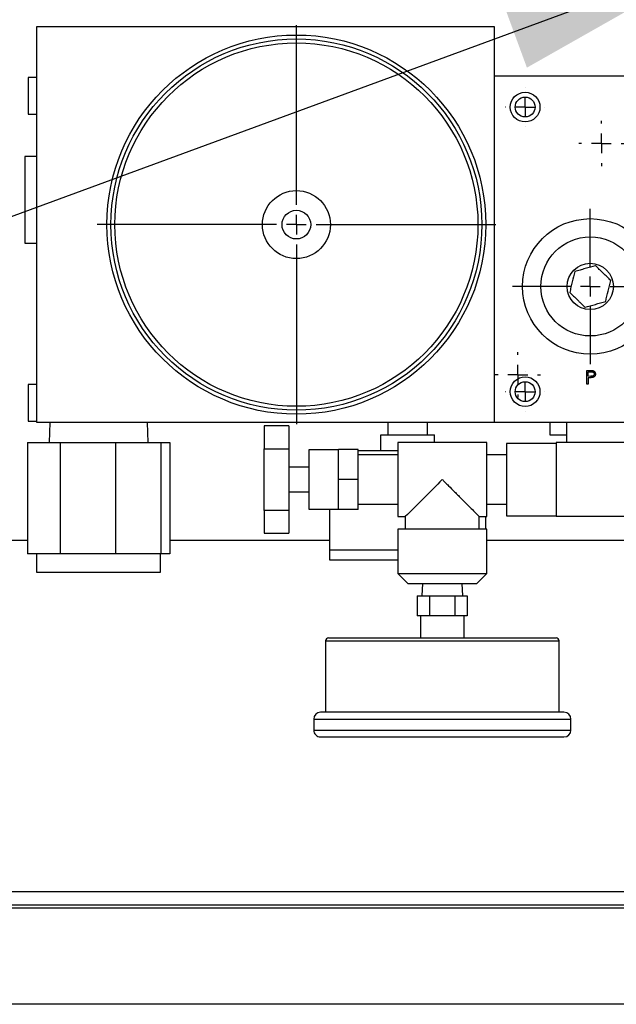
# Model space of a CAD drawing. Header units: inches. Extents: x 4 to 194, y 4 to 148.
# Tile 27 of 88: x 39 to 45, y 116 to 126. Entities that reach past the tile are written whole.
import ezdxf

# ---------------------------------------------------------------- set-up
doc = ezdxf.new("R2010")
doc.units = ezdxf.units.IN
doc.header["$LTSCALE"] = 18
doc.header["$MEASUREMENT"] = 0
doc.linetypes.add('CENTERX2', pattern=[0.7999999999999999, 0.5, -0.1, 0.1, -0.1])
doc.layers.add('CENTER', color=40, linetype='CENTERX2')
doc.layers.add('TEXT', color=140, linetype='Continuous', lineweight=25)
doc.dimstyles.new('SLDDIMSTYLE3', dxfattribs={"dimtxt": 0.18, "dimasz": 2.34, "dimexe": 0, "dimexo": 0.0625, "dimgap": 0, "dimtad": 0, "dimtih": 1, "dimtoh": 1, "dimdec": 0, "dimrnd": 1e-09, "dimzin": 0, "dimdsep": 46, "dimtxsty": 'Standard', "dimsah": 1, "dimcen": 0.09, "dimadec": 0, "dimazin": 0, "dimtfac": 2.34, "dimtdec": 0, "dimtofl": 0, "dimtmove": 0, "dimatfit": 3, "dimfxl": 0, "dimfrac": 2, "dimtolj": 1, "dimtzin": 0, "dimarcsym": 0})

# ---------------------------------------------------------------- blocks, each defined once
blk = doc.blocks.new('SW_CENTERMARKSYMBOL_21')
at = {"layer": 'CENTER', "color": 0}
for p, q in [((0, 0.1999999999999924), (0, 2.014999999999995)), ((0, 0), (0, 0.09999999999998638)), ((-0.1999999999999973, 0), (-2.015, 0)), ((0, 0), (-0.1000000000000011, 0)), ((0, 0), (0, -0.100000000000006)), ((0, 0), (0.1000000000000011, 0)), ((0.2000000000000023, 0), (2.015, 0)), ((0, -0.2000000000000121), (0, -2.015000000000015))]:
    blk.add_line(p, q, dxfattribs=at)
blk = doc.blocks.new('SW_CENTERMARKSYMBOL_27')
at = {"layer": 'CENTER', "color": 0}
for p, q in [((0, 0.2000000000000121), (0, 0.7849999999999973)), ((0, 0), (0, 0.100000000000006)), ((-0.2000000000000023, 0), (-0.7850000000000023, 0)), ((0, 0), (-0.0999999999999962, 0)), ((0, 0), (0, -0.09999999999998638)), ((0, 0), (0.0999999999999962, 0)), ((0.2000000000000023, 0), (0.7849999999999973, 0)), ((0, -0.1999999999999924), (0, -0.7849999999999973))]:
    blk.add_line(p, q, dxfattribs=at)
blk = doc.blocks.new('SW_CENTERMARKSYMBOL_28')
at = {"layer": 'CENTER', "color": 0}
for p, q in [((0, 0.2000000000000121), (0, 0.228499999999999)), ((0, 0), (0, 0.100000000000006)), ((-0.2000000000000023, 0), (-0.228499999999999, 0)), ((0, 0), (-0.1000000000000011, 0)), ((0, 0), (0, -0.09999999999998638)), ((0, 0), (0.1000000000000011, 0)), ((0.2000000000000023, 0), (0.228499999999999, 0)), ((0, -0.1999999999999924), (0, -0.228499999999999))]:
    blk.add_line(p, q, dxfattribs=at)
blk = doc.blocks.new('SW_CENTERMARKSYMBOL_30')
at = {"layer": 'CENTER', "color": 0}
for p, q in [((0, 0.1999999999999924), (0, 0.228499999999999)), ((0, 0), (0, 0.100000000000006)), ((-0.1999999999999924, 0), (-0.228499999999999, 0)), ((0, 0), (-0.0999999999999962, 0)), ((0, 0), (0, -0.100000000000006)), ((0, 0), (0.100000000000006, 0)), ((0.2000000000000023, 0), (0.228499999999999, 0)), ((0, -0.1999999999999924), (0, -0.228499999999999))]:
    blk.add_line(p, q, dxfattribs=at)
blk = doc.blocks.new('SW_CENTERMARKSYMBOL_33')
at = {"layer": 'CENTER', "color": 0}
for p, q in [((0, 0.2000000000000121), (0, 0.2005000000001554)), ((0, 0), (0, 0.100000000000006)), ((-0.1999999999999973, 0), (-0.2005000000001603, 0)), ((0, 0), (-0.1000000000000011, 0)), ((0, 0), (0, -0.09999999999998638)), ((0, 0), (0.1000000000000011, 0)), ((0.2000000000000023, 0), (0.2005000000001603, 0)), ((0, -0.1999999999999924), (0, -0.2005000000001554))]:
    blk.add_line(p, q, dxfattribs=at)
blk = doc.blocks.new('SW_CENTERMARKSYMBOL_34')
at = {"layer": 'CENTER', "color": 0}
for p, q in [((0, 0.1999999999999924), (0, 0.2005000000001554)), ((0, 0), (0, 0.09999999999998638)), ((-0.1999999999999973, 0), (-0.2005000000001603, 0)), ((0, 0), (-0.1000000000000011, 0)), ((0, 0), (0, -0.100000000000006)), ((0, 0), (0.1000000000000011, 0)), ((0.2000000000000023, 0), (0.2005000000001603, 0)), ((0, -0.2000000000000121), (0, -0.2005000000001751))]:
    blk.add_line(p, q, dxfattribs=at)

msp = doc.modelspace()

# ---------------------------------------------------------------- linework, layer by layer
for p, q in [((39.09174938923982, 122.0016199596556), (39.09174938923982, 126.0016199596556)), ((39.09174938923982, 126.0016199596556), (43.71674938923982, 126.0016199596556)), ((43.71674938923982, 126.0016199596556), (43.71674938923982, 125.5016199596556)), ((39.09174938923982, 125.4866199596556), (39.00674938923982, 125.4866199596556)), ((39.00674938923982, 125.4866199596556), (39.00674938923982, 125.1166199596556)), ((43.71674938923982, 125.5016199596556), (43.71674938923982, 122.0016199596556)), ((46.96674938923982, 125.5016199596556), (43.71674938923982, 125.5016199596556)), ((39.00674938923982, 125.1166199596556), (39.09174938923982, 125.1166199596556)), ((39.09174938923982, 124.6891199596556), (38.96974938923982, 124.6891199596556)), ((38.96974938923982, 124.6891199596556), (38.96974938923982, 123.8141199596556)), ((38.96974938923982, 123.8141199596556), (39.09174938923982, 123.8141199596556)), ((44.65437244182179, 122.5294152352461), (44.68139599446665, 122.5294152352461)), ((44.65437244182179, 122.3916199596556), (44.65437244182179, 122.5294152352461)), ((44.666738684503, 122.5152823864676), (44.69194042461, 122.5152823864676)), ((44.666738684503, 122.4693506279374), (44.666738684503, 122.5152823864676)), ((44.69086389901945, 122.4690469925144), (44.666738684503, 122.4693506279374)), ((44.666738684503, 122.4552177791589), (44.666738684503, 122.3916199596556)), ((44.67659303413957, 122.4552177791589), (44.666738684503, 122.4552177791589)), ((39.09174938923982, 122.3866199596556), (39.00674938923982, 122.3866199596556)), ((39.00674938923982, 122.3866199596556), (39.00674938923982, 122.0166199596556)), ((44.666738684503, 122.3916199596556), (44.65437244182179, 122.3916199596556)), ((39.00674938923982, 122.0166199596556), (39.09174938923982, 122.0166199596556)), ((43.71674938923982, 122.0016199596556), (39.09174938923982, 122.0016199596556)), ((39.22373354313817, 122.0016199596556), (39.21674938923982, 121.8016199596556)), ((40.21674938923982, 121.8016199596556), (40.20976523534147, 122.0016199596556)), ((41.39174938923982, 121.9682866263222), (41.39174938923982, 121.7384247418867)), ((41.64174938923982, 121.9682866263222), (41.39174938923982, 121.9682866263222)), ((41.64174938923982, 121.9682866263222), (41.64174938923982, 121.7384247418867)), ((42.64174938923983, 122.0016199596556), (42.64174938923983, 121.8766199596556)), ((43.04174938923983, 121.8766199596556), (43.04174938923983, 122.0016199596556)), ((46.96674938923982, 122.0016199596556), (43.71674938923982, 122.0016199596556)), ((44.27924938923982, 122.0016199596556), (44.27924938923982, 121.8796199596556)), ((44.44774938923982, 122.0016199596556), (44.44774938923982, 121.8016199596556)), ((42.57174938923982, 121.7166199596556), (42.57174938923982, 121.8766199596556)), ((42.57174938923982, 121.8766199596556), (43.11174938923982, 121.8766199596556)), ((43.11174938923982, 121.8016199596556), (43.11174938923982, 121.8766199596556)), ((44.27924938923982, 121.8796199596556), (44.44774938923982, 121.8796199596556)), ((38.9977808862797, 121.8016199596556), (38.9977808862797, 120.6766199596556)), ((38.9977808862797, 121.8016199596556), (39.33003799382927, 121.8016199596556)), ((39.33003799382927, 121.8016199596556), (39.33003799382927, 120.6766199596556)), ((39.33003799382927, 121.8016199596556), (39.88882539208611, 121.8016199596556)), ((39.88882539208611, 121.8016199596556), (39.88882539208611, 120.6766199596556)), ((39.88882539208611, 121.8016199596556), (40.34681300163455, 121.8016199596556)), ((40.34681300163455, 121.8016199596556), (40.34681300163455, 120.6766199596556)), ((40.34681300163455, 121.8016199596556), (40.43571789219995, 121.8016199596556)), ((40.43571789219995, 121.8016199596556), (40.43571789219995, 120.6766199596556)), ((41.39174938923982, 121.7384247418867), (41.64174938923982, 121.7384247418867)), ((41.39174938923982, 121.1148151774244), (41.39174938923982, 121.7384247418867)), ((41.64174938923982, 121.7384247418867), (41.64174938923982, 121.1148151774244)), ((43.64174938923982, 121.8016199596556), (42.74174938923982, 121.8016199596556)), ((42.74174938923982, 121.8016199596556), (42.74174938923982, 121.0516199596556)), ((43.64174938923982, 121.0516199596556), (43.64174938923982, 121.8016199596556)), ((44.34174938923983, 121.7916199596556), (43.84174938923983, 121.7916199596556)), ((43.84174938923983, 121.7916199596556), (43.84174938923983, 121.4266199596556)), ((45.09174938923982, 121.8016199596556), (44.34174938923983, 121.8016199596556)), ((44.34174938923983, 121.8016199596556), (44.34174938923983, 121.0516199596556)), ((42.14174938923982, 121.7266199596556), (41.84174938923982, 121.7266199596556)), ((41.84174938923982, 121.7266199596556), (41.84174938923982, 121.1266199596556)), ((42.14174938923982, 121.4266199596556), (42.14174938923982, 121.7297288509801)), ((42.34174938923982, 121.7297288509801), (42.14174938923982, 121.7297288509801)), ((42.34174938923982, 121.4266199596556), (42.34174938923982, 121.7297288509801)), ((42.74174938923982, 121.7166199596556), (42.34174938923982, 121.7166199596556)), ((42.74174938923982, 121.6766199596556), (42.34174938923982, 121.6766199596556)), ((43.84174938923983, 121.6766199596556), (43.64174938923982, 121.6766199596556)), ((41.84174938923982, 121.5516199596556), (41.64174938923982, 121.5516199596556)), ((42.14174938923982, 121.123511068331), (42.14174938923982, 121.4266199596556)), ((42.34174938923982, 121.4266199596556), (42.14174938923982, 121.4266199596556)), ((42.34174938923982, 121.123511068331), (42.34174938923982, 121.4266199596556)), ((43.84174938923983, 121.4266199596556), (43.84174938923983, 121.0616199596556)), ((41.64174938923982, 121.3016199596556), (41.84174938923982, 121.3016199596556)), ((42.34174938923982, 121.1766199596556), (42.74174938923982, 121.1766199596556)), ((43.64174938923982, 121.1766199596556), (43.84174938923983, 121.1766199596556)), ((41.64174938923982, 121.1148151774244), (41.39174938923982, 121.1148151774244)), ((41.39174938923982, 121.1148151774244), (41.39174938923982, 120.8849532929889)), ((41.64174938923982, 121.1148151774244), (41.64174938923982, 120.8849532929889)), ((41.84174938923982, 121.1266199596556), (42.14174938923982, 121.1266199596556)), ((42.05174938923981, 121.1266199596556), (42.05174938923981, 120.7166199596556)), ((42.34174938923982, 121.123511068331), (42.14174938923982, 121.123511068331)), ((42.74174938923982, 121.0516199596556), (42.81786867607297, 121.0516199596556)), ((42.81782465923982, 121.0516215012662), (42.81782465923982, 120.9266199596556)), ((43.56553323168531, 121.0516199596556), (43.64174938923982, 121.0516199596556)), ((43.56567411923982, 120.9266199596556), (43.56567411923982, 121.0516215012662)), ((43.63174938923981, 120.9266199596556), (43.63174938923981, 121.0516199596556)), ((43.84174938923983, 121.0616199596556), (44.34174938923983, 121.0616199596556)), ((45.09174938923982, 121.0516199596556), (44.34174938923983, 121.0516199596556)), ((41.39174938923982, 120.8849532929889), (41.64174938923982, 120.8849532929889)), ((42.74174938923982, 120.9266199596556), (42.74174938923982, 120.4766199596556)), ((43.64174938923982, 120.9266199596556), (42.74174938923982, 120.9266199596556)), ((43.64174938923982, 120.4766199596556), (43.64174938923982, 120.9266199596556)), ((34.29874938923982, 120.8136199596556), (38.9977808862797, 120.8136199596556)), ((40.43571789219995, 120.8136199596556), (42.05174938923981, 120.8136199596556)), ((43.64174938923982, 120.8136199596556), (48.29874938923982, 120.8136199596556)), ((39.33003799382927, 120.6766199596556), (38.9977808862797, 120.6766199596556)), ((39.09081938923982, 120.6766199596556), (39.09081938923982, 120.4926199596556)), ((39.88882539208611, 120.6766199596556), (39.33003799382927, 120.6766199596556)), ((40.34681300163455, 120.6766199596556), (39.88882539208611, 120.6766199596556)), ((40.34267938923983, 120.4926199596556), (40.34267938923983, 120.6766199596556)), ((40.43571789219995, 120.6766199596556), (40.34681300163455, 120.6766199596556)), ((42.05174938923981, 120.7166199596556), (42.05174938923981, 120.6166199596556)), ((42.05174938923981, 120.7166199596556), (42.74174938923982, 120.7166199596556)), ((42.05174938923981, 120.6166199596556), (42.74174938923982, 120.6166199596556)), ((39.09081938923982, 120.4926199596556), (40.34267938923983, 120.4926199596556)), ((42.74174938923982, 120.4766199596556), (42.84174938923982, 120.3766199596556)), ((42.74174938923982, 120.4766199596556), (43.64174938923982, 120.4766199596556)), ((43.54174938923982, 120.3766199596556), (43.64174938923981, 120.4766199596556)), ((42.84174938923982, 120.3766199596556), (43.54174938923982, 120.3766199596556)), ((42.99011448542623, 120.3766199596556), (42.98574938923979, 120.2516199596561)), ((43.39774938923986, 120.2516199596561), (43.39338429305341, 120.3766199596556)), ((42.93915864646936, 120.2516199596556), (42.93915864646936, 120.0516199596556)), ((42.93915864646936, 120.2516199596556), (43.06545401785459, 120.2516199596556)), ((43.06545401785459, 120.0516199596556), (43.06545401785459, 120.2516199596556)), ((43.06545401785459, 120.2516199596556), (43.31804476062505, 120.2516199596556)), ((43.31804476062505, 120.2516199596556), (43.31804476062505, 120.0516199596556)), ((43.31804476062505, 120.2516199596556), (43.44434013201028, 120.2516199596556)), ((43.44434013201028, 120.2516199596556), (43.44434013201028, 120.0516199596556)), ((42.99059696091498, 120.0516199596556), (42.93915864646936, 120.0516199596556)), ((42.97174938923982, 120.0516199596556), (42.97174938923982, 119.8266199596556)), ((43.01401570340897, 120.0516199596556), (42.99059696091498, 120.0516199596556)), ((43.06545401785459, 120.0516199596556), (43.01401570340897, 120.0516199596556)), ((43.16833064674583, 120.0516199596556), (43.06545401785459, 120.0516199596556)), ((43.21516813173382, 120.0516199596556), (43.16833064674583, 120.0516199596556)), ((43.31804476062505, 120.0516199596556), (43.21516813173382, 120.0516199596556)), ((43.36948307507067, 120.0516199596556), (43.31804476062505, 120.0516199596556)), ((43.39290181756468, 120.0516199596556), (43.36948307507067, 120.0516199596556)), ((43.44434013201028, 120.0516199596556), (43.39290181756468, 120.0516199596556)), ((43.41174938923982, 119.8266199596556), (43.41174938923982, 120.0516199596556)), ((42.01174938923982, 119.7966199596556), (42.01174938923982, 119.0766199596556)), ((42.01174938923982, 119.7966199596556), (44.37174938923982, 119.7966199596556)), ((44.37174938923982, 119.0766199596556), (44.37174938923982, 119.7966199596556)), ((41.89174938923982, 119.0066199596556), (41.89174938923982, 118.8966199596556)), ((41.89174938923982, 119.0066199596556), (43.19174938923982, 119.0066199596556)), ((43.19174938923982, 119.0066199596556), (44.49174938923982, 119.0066199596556)), ((44.49174938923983, 118.8966199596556), (44.49174938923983, 119.0066199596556)), ((41.89174938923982, 118.8966199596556), (44.49174938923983, 118.8966199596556)), ((50.36124938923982, 117.2607199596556), (32.23624938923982, 117.2607199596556)), ((50.36124938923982, 117.1261199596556), (32.23624938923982, 117.1261199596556)), ((45.67474938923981, 117.0961199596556), (32.23624938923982, 117.0961199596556)), ((46.05166839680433, 116.1261199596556), (32.23624938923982, 116.1261199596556))]:
    msp.add_line(p, q)
for centre, radius in [((41.71674938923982, 124.0016199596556), 1.914999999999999), ((41.71674938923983, 124.0016199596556), 1.875), ((41.71674938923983, 124.0016199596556), 1.835000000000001), ((44.02924938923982, 125.1891199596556), 0.1500000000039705), ((44.02924938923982, 125.1891199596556), 0.1005000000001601), ((41.71674938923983, 124.0016199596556), 0.3436773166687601), ((41.71674938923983, 124.0016199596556), 0.1453081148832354), ((44.68774938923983, 123.3766199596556), 0.6850000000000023), ((44.68774938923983, 123.3766199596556), 0.4999999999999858), ((44.68774938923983, 123.3766199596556), 0.2339999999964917), ((44.02924938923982, 122.3141199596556), 0.1500000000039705), ((44.02924938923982, 122.3141199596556), 0.1005000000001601)]:
    msp.add_circle(centre, radius)
for centre, radius, start, end in [((193.5562393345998, -28.88125949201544), 212.6074750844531, 135.0107876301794, 135.1535017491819), ((42.04174938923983, 119.7966199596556), 0.03000000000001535, 90, 180), ((44.34174938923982, 119.7966199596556), 0.03000000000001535, 0, 90), ((41.96174938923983, 119.0066199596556), 0.07000000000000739, 90, 180), ((44.42174938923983, 119.0066199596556), 0.06999999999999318, 0, 90), ((41.96174938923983, 118.8966199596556), 0.07000000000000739, 180, 270.0000000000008), ((44.42174938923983, 118.8966199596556), 0.07000000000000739, 270.0000000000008, 0)]:
    msp.add_arc(centre, radius, start, end)
for points, knots in [([(44.53229316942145, 123.5273129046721), (44.52367587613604, 123.4930278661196), (44.51492949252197, 123.4582292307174), (44.50371226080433, 123.4135999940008), (44.50145825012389, 123.4046321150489), (44.49699958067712, 123.3868927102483), (44.49478519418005, 123.3780824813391), (44.48818145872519, 123.3518086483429), (44.48383138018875, 123.3345012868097), (44.47951736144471, 123.3173373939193)], [0, 0, 0, 0, 0.5000000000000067, 0.5000000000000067, 0.625000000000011, 0.625000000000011, 0.7500000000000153, 0.7500000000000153, 1, 1, 1, 1]), ([(44.74052519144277, 123.5865954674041), (44.70652483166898, 123.5769157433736), (44.6720151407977, 123.5670910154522), (44.62775647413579, 123.5544908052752), (44.61886305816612, 123.5519588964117), (44.60127094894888, 123.5469505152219), (44.59253387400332, 123.5444631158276), (44.56647820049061, 123.5370452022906), (44.5493145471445, 123.5321588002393), (44.53229317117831, 123.5273129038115)], [0, 0, 0, 0, 0.4999999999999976, 0.4999999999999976, 0.625000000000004, 0.625000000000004, 0.7500000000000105, 0.7500000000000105, 1, 1, 1, 1]), ([(44.89598141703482, 123.4359025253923), (44.87059834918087, 123.4605078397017), (44.8448350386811, 123.4854817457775), (44.81179360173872, 123.5175107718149), (44.8051541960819, 123.5239467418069), (44.79202075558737, 123.5366777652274), (44.78549806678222, 123.5430005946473), (44.76604612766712, 123.5618565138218), (44.75323255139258, 123.5742774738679), (44.74052519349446, 123.5865954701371)], [0, 0, 0, 0, 0.4999999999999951, 0.4999999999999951, 0.6249999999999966, 0.6249999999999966, 0.749999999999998, 0.749999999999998, 1, 1, 1, 1]), ([(44.84320561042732, 123.2259270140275), (44.85182290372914, 123.2602120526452), (44.86056928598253, 123.2950106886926), (44.87178651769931, 123.3396399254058), (44.8740405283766, 123.3486078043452), (44.87849919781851, 123.3663472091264), (44.88071358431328, 123.3751574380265), (44.88731731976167, 123.401431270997), (44.89166739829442, 123.4187386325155), (44.89598141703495, 123.4359025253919)], [0, 0, 0, 0, 0.5000000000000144, 0.5000000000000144, 0.6250000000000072, 0.6250000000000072, 0.7500000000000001, 0.7500000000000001, 1, 1, 1, 1]), ([(44.47951736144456, 123.3173373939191), (44.50490042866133, 123.2927320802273), (44.53066373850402, 123.2677581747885), (44.56370517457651, 123.2357291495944), (44.57034458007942, 123.2292931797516), (44.58347802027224, 123.2165621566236), (44.59000070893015, 123.2102393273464), (44.6094526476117, 123.1913834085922), (44.62226622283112, 123.1789624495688), (44.63497358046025, 123.1666444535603)], [0, 0, 0, 0, 0.5000000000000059, 0.5000000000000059, 0.6250000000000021, 0.6250000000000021, 0.7499999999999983, 0.7499999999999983, 1, 1, 1, 1]), ([(44.63497358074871, 123.1666444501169), (44.66897394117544, 123.1763241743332), (44.70348363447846, 123.186148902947), (44.74774230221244, 123.1987491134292), (44.75663571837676, 123.2012810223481), (44.7742278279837, 123.2062894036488), (44.78296490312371, 123.2087768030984), (44.80902057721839, 123.2161947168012), (44.82618423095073, 123.2210811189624), (44.84320560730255, 123.2259270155)], [0, 0, 0, 0, 0.5000000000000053, 0.5000000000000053, 0.6249999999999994, 0.6249999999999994, 0.7499999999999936, 0.7499999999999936, 1, 1, 1, 1]), ([(44.68139599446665, 122.5294152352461), (44.68325469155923, 122.529413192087), (44.68681603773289, 122.5294092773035), (44.69192292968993, 122.529290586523), (44.69656110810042, 122.5291320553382), (44.70072057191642, 122.5289122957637), (44.70441411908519, 122.5286525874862), (44.70762503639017, 122.5282883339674), (44.71037856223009, 122.5279080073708), (44.71202842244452, 122.5275213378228), (44.71278085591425, 122.5273449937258)], [0, 0, 0, 0, 0.1769557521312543, 0.3390550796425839, 0.486318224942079, 0.61878092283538, 0.7356188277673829, 0.838742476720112, 0.9264570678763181, 1, 1, 1, 1]), ([(44.71278085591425, 122.5273449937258), (44.71373335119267, 122.5270842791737), (44.71561589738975, 122.5265689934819), (44.71832862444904, 122.5255370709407), (44.72090915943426, 122.5243129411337), (44.72336829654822, 122.5229198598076), (44.72566390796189, 122.5212920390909), (44.7278676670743, 122.5195234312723), (44.72993335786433, 122.5175425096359), (44.73182978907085, 122.5153518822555), (44.73358691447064, 122.5130233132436), (44.73505775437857, 122.5104974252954), (44.73635656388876, 122.5078618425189), (44.73736873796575, 122.5050522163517), (44.73816434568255, 122.5021056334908), (44.73874378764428, 122.4990144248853), (44.73911620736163, 122.4957852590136), (44.73915154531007, 122.4935781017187), (44.73916953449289, 122.4924545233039)], [0, 0, 0, 0, 0.06245835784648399, 0.1234449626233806, 0.1833436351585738, 0.243063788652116, 0.3020156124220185, 0.3612084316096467, 0.4217375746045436, 0.482804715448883, 0.5444024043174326, 0.6060083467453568, 0.6674600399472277, 0.7300836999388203, 0.7946264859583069, 0.8603969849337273, 0.9289335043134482, 1, 1, 1, 1]), ([(44.71167672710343, 122.4574812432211), (44.71081343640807, 122.4572977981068), (44.708921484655, 122.4568957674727), (44.7058058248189, 122.456443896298), (44.70217643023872, 122.4560733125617), (44.6980456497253, 122.4557274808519), (44.6934038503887, 122.4555442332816), (44.6882616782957, 122.4553290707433), (44.68260173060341, 122.4552275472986), (44.67865409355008, 122.4552211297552), (44.67659303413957, 122.4552177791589)], [0, 0, 0, 0, 0.07517159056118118, 0.1647429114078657, 0.268011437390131, 0.3859639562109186, 0.5177992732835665, 0.6636978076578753, 0.82441678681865, 1, 1, 1, 1]), ([(44.7268032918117, 122.4923993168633), (44.72675555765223, 122.4912544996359), (44.72666180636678, 122.489006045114), (44.72591592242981, 122.4857166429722), (44.7246939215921, 122.4826104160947), (44.72300780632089, 122.4796991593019), (44.72087464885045, 122.4770849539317), (44.71838859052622, 122.4747847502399), (44.71547893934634, 122.4729588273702), (44.71279810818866, 122.4717363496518), (44.71040473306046, 122.4709260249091), (44.70832695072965, 122.4704590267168), (44.70602017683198, 122.4700011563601), (44.70346600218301, 122.4696586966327), (44.70065824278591, 122.4693779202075), (44.69760971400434, 122.4692043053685), (44.69431591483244, 122.4690447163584), (44.69204186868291, 122.4690462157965), (44.69086389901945, 122.4690469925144)], [0, 0, 0, 0, 0.07044743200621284, 0.13836081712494, 0.2065455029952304, 0.2753536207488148, 0.3446453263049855, 0.4136351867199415, 0.4829523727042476, 0.5552176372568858, 0.5946384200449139, 0.6383427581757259, 0.6862392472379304, 0.7394485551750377, 0.796958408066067, 0.859979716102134, 0.9274686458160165, 1, 1, 1, 1]), ([(44.69194042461, 122.5152823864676), (44.69309984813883, 122.5152795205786), (44.69533647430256, 122.515273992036), (44.69855834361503, 122.5151640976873), (44.70153205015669, 122.5149743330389), (44.70424768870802, 122.514701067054), (44.7067225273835, 122.514362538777), (44.70895339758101, 122.514008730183), (44.71091918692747, 122.5134957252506), (44.71319332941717, 122.5127851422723), (44.71573449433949, 122.5115734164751), (44.71848777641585, 122.5097531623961), (44.72092439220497, 122.5075042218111), (44.72300643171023, 122.5048969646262), (44.72468098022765, 122.5020087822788), (44.72592208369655, 122.4989378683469), (44.72665430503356, 122.495709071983), (44.72675342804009, 122.4935070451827), (44.7268032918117, 122.4923993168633)], [0, 0, 0, 0, 0.0733220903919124, 0.1414445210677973, 0.2038412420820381, 0.2617427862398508, 0.3140007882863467, 0.3618337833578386, 0.4044559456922, 0.4423645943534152, 0.512391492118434, 0.5816281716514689, 0.6504035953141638, 0.7211975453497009, 0.791859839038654, 0.8608000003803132, 0.929975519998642, 1, 1, 1, 1]), ([(44.73916953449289, 122.4924545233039), (44.73915294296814, 122.4913215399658), (44.73912048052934, 122.4891047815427), (44.73873086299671, 122.4858617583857), (44.73820605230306, 122.4827626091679), (44.73739908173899, 122.4798142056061), (44.73634216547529, 122.4770340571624), (44.73510232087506, 122.474379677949), (44.73360690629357, 122.4718962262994), (44.73188860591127, 122.4695746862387), (44.72997712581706, 122.4674128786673), (44.72788055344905, 122.4654264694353), (44.72560735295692, 122.4636270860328), (44.72316474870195, 122.4620106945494), (44.72052892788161, 122.4606147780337), (44.71773986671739, 122.4593644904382), (44.71477332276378, 122.4583144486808), (44.71272046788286, 122.4577620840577), (44.71167672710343, 122.4574812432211)], [0, 0, 0, 0, 0.07011889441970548, 0.1371923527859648, 0.2020161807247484, 0.2646314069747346, 0.326116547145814, 0.3860103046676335, 0.4458118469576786, 0.5052976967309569, 0.5646332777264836, 0.6242826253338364, 0.683902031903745, 0.7439527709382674, 0.8053877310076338, 0.8683880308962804, 0.9330840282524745, 1, 1, 1, 1]), ([(43.19174938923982, 121.4266199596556), (43.19435055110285, 121.4240150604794), (43.19702436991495, 121.4213373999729), (43.20229807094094, 121.4160561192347), (43.21019855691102, 121.4081442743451), (43.21806902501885, 121.4002624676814), (43.23377020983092, 121.384538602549), (43.24418473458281, 121.374108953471), (43.27526912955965, 121.3429789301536), (43.29578112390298, 121.3224361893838), (43.32620964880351, 121.2919599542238), (43.33629561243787, 121.2818578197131), (43.3563454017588, 121.261774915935), (43.36633986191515, 121.2517634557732), (43.39569513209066, 121.2223563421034), (43.41454259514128, 121.2034730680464), (43.44156875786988, 121.1763894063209), (43.45036856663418, 121.1675697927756), (43.46749848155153, 121.1503984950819), (43.47582895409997, 121.1420464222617), (43.49950893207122, 121.1182994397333), (43.5137493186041, 121.1040112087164), (43.53215542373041, 121.0855236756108), (43.53773121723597, 121.0799193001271), (43.54745934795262, 121.0701311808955), (43.55164647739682, 121.06591250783), (43.55852181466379, 121.0589696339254), (43.561203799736, 121.0562514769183), (43.56476325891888, 121.0526158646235), (43.56567411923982, 121.0516647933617), (43.56567411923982, 121.0516215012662)], [0, 0, 0, 0, 0.01562499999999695, 0.01562499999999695, 0.0312499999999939, 0.06249999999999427, 0.06249999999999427, 0.1249999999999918, 0.1249999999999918, 0.2499999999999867, 0.2499999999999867, 0.312499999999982, 0.312499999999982, 0.3749999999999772, 0.3749999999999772, 0.4999999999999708, 0.4999999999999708, 0.5624999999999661, 0.5624999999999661, 0.6249999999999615, 0.6249999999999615, 0.7499999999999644, 0.7499999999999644, 0.8124999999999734, 0.8124999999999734, 0.8749999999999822, 0.8749999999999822, 0.9374999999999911, 0.9374999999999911, 1, 1, 1, 1]), ([(42.04174938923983, 119.8266199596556), (42.04178616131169, 119.8266199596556), (42.04185965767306, 119.8266199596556), (42.04245691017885, 119.8266199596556), (42.04341086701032, 119.8266199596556), (42.04475635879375, 119.8266199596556), (42.04648406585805, 119.8266199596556), (42.04859647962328, 119.8266199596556), (42.05109294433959, 119.8266199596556), (42.05397358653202, 119.8266199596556), (42.05723854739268, 119.8266199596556), (42.06609747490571, 119.8266199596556), (42.08476784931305, 119.8266199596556), (42.12132503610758, 119.8266199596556), (42.16887493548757, 119.8266199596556), (42.22799033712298, 119.8266199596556), (42.29753013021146, 119.8266199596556), (42.37713876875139, 119.8266199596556), (42.46534937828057, 119.8266199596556), (42.5606774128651, 119.8266199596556), (42.6618332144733, 119.8266199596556), (42.76630876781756, 119.8266199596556), (42.87345900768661, 119.8266199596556), (42.95963532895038, 119.8266199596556), (43.02399264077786, 119.8266199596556), (43.0657302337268, 119.8266199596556), (43.10760972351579, 119.8266199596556), (43.14963215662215, 119.8266199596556), (43.17770070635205, 119.8266199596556), (43.19174938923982, 119.8266199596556)], [0, 0, 0, 0, 0.01167408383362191, 0.02333299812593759, 0.03498063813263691, 0.04662091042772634, 0.05825772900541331, 0.0698950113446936, 0.08153667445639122, 0.09318663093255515, 0.1048487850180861, 0.1165270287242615, 0.1782621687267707, 0.2400087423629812, 0.3043171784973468, 0.3686370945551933, 0.4343138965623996, 0.5000024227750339, 0.5656792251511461, 0.6313677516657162, 0.6956761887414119, 0.7599961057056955, 0.8217312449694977, 0.8834778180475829, 0.9068117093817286, 0.9300995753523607, 0.9533726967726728, 0.9766624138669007, 1, 1, 1, 1]), ([(43.19174938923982, 119.8266199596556), (43.19877724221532, 119.8266199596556), (43.21282368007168, 119.8266199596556), (43.23387478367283, 119.8266199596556), (43.25489108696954, 119.8266199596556), (43.27587258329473, 119.8266199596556), (43.29681926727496, 119.8266199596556), (43.31773112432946, 119.8266199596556), (43.33860817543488, 119.8266199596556), (43.35945030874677, 119.8266199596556), (43.38025790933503, 119.8266199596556), (43.43069583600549, 119.8266199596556), (43.51003430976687, 119.8266199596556), (43.61717686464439, 119.8266199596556), (43.7216594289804, 119.8266199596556), (43.82280966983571, 119.8266199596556), (43.91814385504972, 119.8266199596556), (44.00635003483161, 119.8266199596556), (44.08596416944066, 119.8266199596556), (44.15550078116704, 119.8266199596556), (44.21462070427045, 119.8266199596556), (44.26216856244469, 119.8266199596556), (44.29872930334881, 119.8266199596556), (44.31900906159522, 119.8266199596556), (44.32971029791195, 119.8266199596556), (44.33509661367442, 119.8266199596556), (44.33891571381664, 119.8266199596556), (44.34130683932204, 119.8266199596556), (44.34160176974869, 119.8266199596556), (44.34174938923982, 119.8266199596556)], [0, 0, 0, 0, 0.01167511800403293, 0.02333483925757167, 0.03498305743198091, 0.04662367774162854, 0.05826061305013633, 0.06989777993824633, 0.08153909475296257, 0.09318846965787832, 0.1048498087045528, 0.1165270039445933, 0.1782621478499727, 0.2400087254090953, 0.3043171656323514, 0.3686370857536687, 0.4343138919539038, 0.5000024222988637, 0.5656792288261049, 0.6313677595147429, 0.6956762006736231, 0.7599961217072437, 0.8217312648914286, 0.8834778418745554, 0.9068098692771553, 0.9300968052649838, 0.9533699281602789, 0.9766605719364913, 1, 1, 1, 1]), ([(43.19174938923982, 119.0766199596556), (42.86554233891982, 119.0766199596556), (42.55267126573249, 119.0766199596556), (42.09134483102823, 119.0766199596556), (41.96174938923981, 119.0766199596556), (41.96174938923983, 119.0766199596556)], [0, 0, 0, 0, 0.5, 0.5, 1, 1, 1, 1]), ([(44.42174938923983, 119.0766199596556), (44.42174938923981, 119.0766199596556), (44.2921539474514, 119.0766199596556), (43.83082751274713, 119.0766199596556), (43.51795643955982, 119.0766199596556), (43.19174938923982, 119.0766199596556)], [0, 0, 0, 0, 0.5, 0.5, 1, 1, 1, 1]), ([(41.96174938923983, 118.8266199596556), (41.96174938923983, 118.8266199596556), (42.09134483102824, 118.8266199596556), (42.55267126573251, 118.8266199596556), (42.86554233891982, 118.8266199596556), (43.19174938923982, 118.8266199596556)], [0, 0, 0, 0, 0.5, 0.5, 1, 1, 1, 1]), ([(43.19174938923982, 118.8266199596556), (43.51795643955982, 118.8266199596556), (43.83082751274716, 118.8266199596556), (44.29215394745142, 118.8266199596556), (44.42174938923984, 118.8266199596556), (44.42174938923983, 118.8266199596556)], [0, 0, 0, 0, 0.5, 0.5, 1, 1, 1, 1])]:
    msp.add_open_spline(points, degree=3, knots=knots)

# ---------------------------------------------------------------- block references
at = {"layer": 'CENTER'}
for name, p in [('SW_CENTERMARKSYMBOL_21', (41.71674938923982, 124.0016199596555)), ('SW_CENTERMARKSYMBOL_34', (44.02924938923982, 125.1891199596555)), ('SW_CENTERMARKSYMBOL_30', (44.79974938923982, 124.8216199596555)), ('SW_CENTERMARKSYMBOL_27', (44.68774938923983, 123.3766199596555)), ('SW_CENTERMARKSYMBOL_28', (43.95474938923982, 122.4846199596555)), ('SW_CENTERMARKSYMBOL_33', (44.02924938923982, 122.3141199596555))]:
    msp.add_blockref(name, p, dxfattribs=at)

# ---------------------------------------------------------------- leaders
at = {"layer": 'TEXT'}
msp.add_leader([(46.11061466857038, 126.7553276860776), (27.1546952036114, 119.7878701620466), (22.65469520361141, 119.7878701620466)], dimstyle='SLDDIMSTYLE3', dxfattribs=at)

doc.saveas('drawing.dxf')
